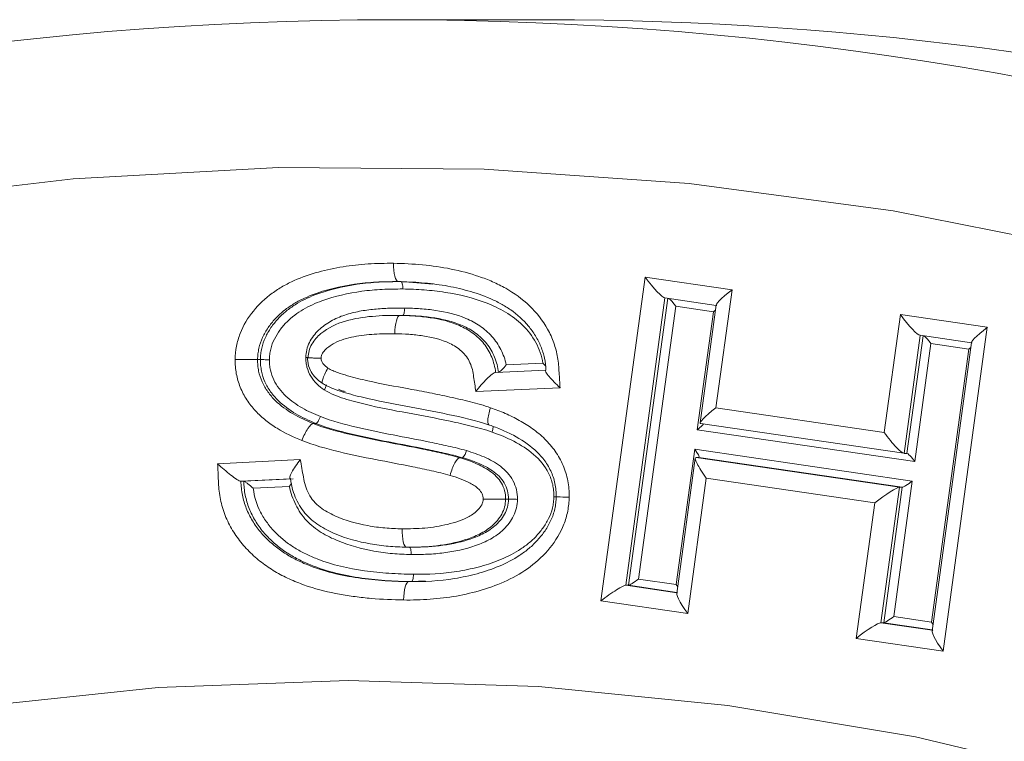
# Model space of a CAD drawing. Header units: millimetres. Extents: x -27 to 453, y 47 to 338.
# Tile 12 of 20: x 96 to 123, y 272 to 292. Entities that reach past the tile are written whole.
import ezdxf

# ---------------------------------------------------------------- set-up
doc = ezdxf.new("R2010")
doc.units = ezdxf.units.MM

msp = doc.modelspace()

# ---------------------------------------------------------------- linework, layer by layer
at = {"color": 7, "linetype": 'Continuous', "lineweight": 15}
for p, q in [((110.089, 292.004), (105.948, 292.004)), ((106.151, 284.87), (107.02, 284.804)), ((111.597, 276.174), (112.803, 284.992)), ((112.803, 284.992), (115.17, 284.647)), ((115.17, 284.647), (114.73, 281.432)), ((113.338, 284.428), (114.737, 284.223)), ((113.637, 284.201), (112.62, 276.769)), ((114.664, 284.051), (113.637, 284.201)), ((114.224, 280.837), (114.664, 284.051)), ((114.738, 284.236), (114.298, 281.021)), ((106.041, 283.95), (105.963, 283.95)), ((106.198, 283.95), (106.12, 283.95)), ((119.316, 280.759), (119.756, 283.973)), ((119.756, 283.973), (122.123, 283.626)), ((122.123, 283.626), (120.917, 274.807)), ((120.29, 283.408), (121.69, 283.203)), ((120.589, 283.181), (120.149, 279.967)), ((121.618, 283.031), (120.589, 283.181)), ((120.601, 275.598), (121.618, 283.031)), ((121.692, 283.215), (120.617, 275.353)), ((102.323, 282.745), (102.245, 282.745)), ((108.73, 282.399), (110.1, 282.455)), ((109.02, 282.605), (110.018, 282.646)), ((110.486, 281.976), (108.192, 281.881)), ((114.73, 281.432), (119.316, 280.759)), ((103.834, 281.006), (103.757, 281.006)), ((120.149, 279.967), (114.224, 280.837)), ((114.309, 281.007), (119.85, 280.194)), ((113.648, 276.619), (114.153, 280.308)), ((114.153, 280.308), (120.078, 279.438)), ((101.157, 279.91), (103.408, 280.021)), ((107.828, 280.074), (107.75, 280.074)), ((114.168, 280.063), (113.663, 276.374)), ((114.188, 280.082), (119.73, 279.268)), ((114.265, 280.082), (114.188, 280.082)), ((119.808, 279.268), (114.265, 280.082)), ((119.933, 280.193), (119.856, 280.193)), ((103.14, 279.501), (101.791, 279.434)), ((101.869, 279.434), (103.218, 279.501)), ((114.469, 279.517), (113.964, 275.828)), ((119.055, 278.843), (114.469, 279.517)), ((101.869, 279.434), (101.791, 279.434)), ((103.112, 279.293), (102.127, 279.244)), ((119.73, 279.268), (119.225, 275.579)), ((119.302, 275.579), (119.808, 279.268)), ((120.078, 279.438), (119.573, 275.749)), ((119.808, 279.268), (119.73, 279.268)), ((109.08, 278.942), (109.002, 278.942)), ((118.549, 275.154), (119.055, 278.843)), ((106.382, 277.637), (106.304, 277.637)), ((106.437, 276.699), (106.359, 276.699)), ((106.813, 276.721), (106.437, 276.699)), ((106.518, 276.698), (106.595, 276.698)), ((112.272, 276.599), (113.666, 276.395)), ((112.35, 276.599), (112.272, 276.599)), ((113.667, 276.406), (112.35, 276.599)), ((112.62, 276.769), (113.648, 276.619)), ((113.964, 275.828), (111.597, 276.174)), ((119.573, 275.749), (120.601, 275.598)), ((119.225, 275.579), (120.62, 275.375)), ((119.302, 275.579), (119.225, 275.579)), ((120.621, 275.386), (119.302, 275.579)), ((120.917, 274.807), (118.549, 275.154))]:
    msp.add_line(p, q, dxfattribs=at)
at = {"color": 8, "linetype": 'Continuous', "lineweight": 15}
for p, q in [((113.343, 284.427), (112.272, 276.599)), ((112.35, 276.599), (113.419, 284.416)), ((120.295, 283.407), (119.856, 280.193)), ((119.933, 280.193), (120.372, 283.396))]:
    msp.add_line(p, q, dxfattribs=at)
at = {"color": 7, "linetype": 'Continuous', "lineweight": 15, "flags": 128}
for points in [[(59.971, 275.976), (64.951, 278.632), (70.076, 280.972), (75.328, 282.987), (80.688, 284.67), (86.137, 286.016), (91.654, 287.018), (97.219, 287.673), (102.813, 287.979), (108.414, 287.936), (114.003, 287.542), (119.558, 286.799), (125.06, 285.711), (130.488, 284.28), (135.823, 282.513), (141.045, 280.416), (146.136, 277.996)], [(60.743, 260.07), (65.138, 262.915), (69.703, 265.457), (74.419, 267.683), (79.265, 269.586), (84.221, 271.157), (89.266, 272.388), (94.377, 273.275), (99.534, 273.815), (104.714, 274.004), (109.895, 273.842), (115.054, 273.329), (120.17, 272.468), (125.221, 271.263), (130.184, 269.718), (135.04, 267.84), (139.766, 265.638), (144.344, 263.121), (148.752, 260.298)]]:
    msp.add_lwpolyline(points, dxfattribs=at)
at = {"color": 7, "linetype": 'Continuous', "lineweight": 15}
for centre, radius, start, end in [((105.946, 198.493), 93.509, 71.45985, 109.74325), ((109.993, 197.911), 94.093, 59.19794, 89.94166), ((107.639, 280.303), 0.296, 309.5176, 352.9408)]:
    msp.add_arc(centre, radius, start, end, dxfattribs=at)
for centre, major_axis, ratio, start_param, end_param in [((112.933, 284.992), (-0.422, 0.561), 0.148115, 1.459843, 3.030639), ((115.299, 284.647), (0.559, 0.421), 0.112419, 1.71917, 3.289966), ((113.585, 284.201), (-0.169, 0.225), 0.148115, 4.601436, 5.790858), ((114.612, 284.051), (0.224, 0.168), 0.112419, 4.860762, 5.123109), ((119.885, 283.973), (-0.422, 0.562), 0.148121, 1.459899, 3.030695), ((122.253, 283.626), (0.559, 0.42), 0.112425, 1.719225, 3.290021), ((120.537, 283.181), (-0.169, 0.225), 0.148121, 4.601491, 5.79029), ((121.566, 283.031), (0.224, 0.168), 0.112425, 4.860818, 5.12315), ((114.859, 281.432), (0.559, 0.42), 0.112405, 1.719264, 3.29006), ((114.173, 280.837), (0.224, 0.168), 0.112405, 4.860857, 6.04918), ((119.445, 280.759), (-0.422, 0.562), 0.148115, 1.459939, 3.030736), ((114.101, 280.308), (-0.169, 0.225), 0.148122, 3.030737, 4.601533), ((114.598, 279.517), (-0.422, 0.562), 0.148122, 6.172329, 7.743126), ((120.097, 279.967), (-0.169, 0.225), 0.148115, 4.601532, 6.172328), ((119.184, 278.843), (0.559, 0.42), 0.112398, 0.148467, 1.719263), ((120.026, 279.438), (0.224, 0.168), 0.112398, 3.290059, 4.860856), ((111.727, 276.174), (0.559, 0.421), 0.112433, 0.148375, 1.719172), ((112.568, 276.769), (0.224, 0.168), 0.112433, 3.289968, 4.860764), ((113.596, 276.619), (-0.169, 0.225), 0.148136, 4.339085, 4.601439), ((114.093, 275.828), (-0.422, 0.561), 0.148136, 6.172235, 7.743031), ((119.521, 275.749), (0.224, 0.168), 0.112404, 3.290019, 4.860815), ((118.679, 275.154), (0.559, 0.42), 0.112404, 0.148426, 1.719222), ((120.55, 275.598), (-0.169, 0.225), 0.148107, 4.339157, 4.601489), ((121.047, 274.807), (-0.422, 0.562), 0.148107, 6.172286, 7.743082)]:
    msp.add_ellipse(centre, major_axis=major_axis, ratio=ratio, start_param=start_param, end_param=end_param, dxfattribs=at)
for points, knots in [([(101.633, 282.752), (101.638, 282.873), (101.646, 282.993), (101.693, 283.23), (101.727, 283.345), (101.856, 283.678), (101.982, 283.885), (102.278, 284.252), (102.451, 284.415), (102.736, 284.621), (102.833, 284.685), (103.035, 284.8), (103.14, 284.851), (103.458, 284.995), (103.679, 285.069), (104.122, 285.191), (104.346, 285.238), (104.798, 285.312), (105.026, 285.338), (105.486, 285.368), (105.718, 285.369), (105.949, 285.37)], [0, 0, 0, 0, 0.0625, 0.0625, 0.125, 0.125, 0.25, 0.25, 0.375, 0.375, 0.4375, 0.4375, 0.5, 0.5, 0.625, 0.625, 0.75, 0.75, 0.875, 0.875, 1, 1, 1, 1]), ([(106.074, 284.87), (106.04, 284.87), (106.007, 284.924), (105.961, 285.108), (105.948, 285.24), (105.949, 285.37)], [0, 0, 0, 0, 0.5, 0.5, 1, 1, 1, 1]), ([(105.949, 285.37), (106.213, 285.363), (106.478, 285.352), (107, 285.302), (107.259, 285.266), (107.771, 285.161), (108.024, 285.096), (108.399, 284.967), (108.523, 284.921), (108.768, 284.814), (108.888, 284.753), (109.236, 284.557), (109.454, 284.402), (109.845, 284.025), (110.011, 283.811), (110.213, 283.453), (110.269, 283.328), (110.36, 283.072), (110.396, 282.94), (110.442, 282.67), (110.45, 282.53), (110.468, 282.253), (110.477, 282.114), (110.486, 281.976)], [0, 0, 0, 0, 0.125, 0.125, 0.25, 0.25, 0.375, 0.375, 0.4375, 0.4375, 0.5, 0.5, 0.625, 0.625, 0.75, 0.75, 0.8125, 0.8125, 0.875, 0.875, 0.9375, 0.9375, 1, 1, 1, 1]), ([(106.074, 284.87), (105.874, 284.869), (105.674, 284.868), (105.276, 284.846), (105.079, 284.826), (104.492, 284.74), (104.107, 284.652), (103.637, 284.473), (103.545, 284.431), (103.365, 284.343), (103.277, 284.295), (103.107, 284.187), (103.024, 284.129), (102.866, 284), (102.792, 283.93), (102.654, 283.781), (102.59, 283.702), (102.475, 283.531), (102.423, 283.442), (102.338, 283.255), (102.304, 283.157), (102.27, 283.004), (102.261, 282.953), (102.249, 282.85), (102.247, 282.797), (102.245, 282.745)], [0, 0, 0, 0, 0.125, 0.125, 0.25, 0.25, 0.5, 0.5, 0.5625, 0.5625, 0.625, 0.625, 0.6875, 0.6875, 0.75, 0.75, 0.8125, 0.8125, 0.875, 0.875, 0.9375, 0.9375, 0.96875, 0.96875, 1, 1, 1, 1]), ([(102.323, 282.745), (102.325, 282.798), (102.327, 282.85), (102.338, 282.953), (102.347, 283.005), (102.382, 283.157), (102.416, 283.255), (102.501, 283.442), (102.553, 283.532), (102.668, 283.702), (102.732, 283.781), (102.871, 283.931), (102.946, 284.002), (103.102, 284.129), (103.183, 284.186), (103.435, 284.347), (103.616, 284.434), (104.178, 284.651), (104.565, 284.739), (105.157, 284.826), (105.356, 284.846), (105.753, 284.868), (105.952, 284.869), (106.151, 284.87)], [0, 0, 0, 0, 0.03125, 0.03125, 0.0625, 0.0625, 0.125, 0.125, 0.1875, 0.1875, 0.25, 0.25, 0.3125, 0.3125, 0.375, 0.375, 0.5, 0.5, 0.75, 0.75, 0.875, 0.875, 1, 1, 1, 1]), ([(110.1, 282.455), (110.093, 282.567), (110.083, 282.679), (110.036, 282.894), (110.003, 282.999), (109.922, 283.202), (109.872, 283.302), (109.756, 283.489), (109.693, 283.578), (109.482, 283.828), (109.319, 283.977), (109.054, 284.161), (108.962, 284.216), (108.774, 284.319), (108.678, 284.368), (108.381, 284.495), (108.179, 284.564), (107.769, 284.678), (107.561, 284.725), (107.14, 284.795), (106.927, 284.821), (106.501, 284.857), (106.288, 284.865), (106.074, 284.87)], [0, 0, 0, 0, 0.0625, 0.0625, 0.125, 0.125, 0.1875, 0.1875, 0.25, 0.25, 0.375, 0.375, 0.4375, 0.4375, 0.5, 0.5, 0.625, 0.625, 0.75, 0.75, 0.875, 0.875, 1, 1, 1, 1]), ([(106.151, 284.87), (106.165, 284.87), (106.178, 284.848), (106.197, 284.774), (106.202, 284.722), (106.201, 284.67)], [0, 0, 0, 0, 0.5, 0.5, 1, 1, 1, 1]), ([(106.201, 284.67), (106.015, 284.669), (105.828, 284.668), (105.456, 284.649), (105.27, 284.632), (104.715, 284.554), (104.351, 284.474), (103.822, 284.284), (103.65, 284.207), (103.329, 284.017), (103.177, 283.906), (102.974, 283.701), (102.911, 283.629), (102.799, 283.474), (102.747, 283.392), (102.661, 283.218), (102.628, 283.127), (102.593, 282.986), (102.583, 282.938), (102.572, 282.84), (102.57, 282.791), (102.568, 282.743)], [0, 0, 0, 0, 0.125, 0.125, 0.25, 0.25, 0.5, 0.5, 0.625, 0.625, 0.75, 0.75, 0.8125, 0.8125, 0.875, 0.875, 0.9375, 0.9375, 0.96875, 0.96875, 1, 1, 1, 1]), ([(110.018, 282.646), (110.003, 282.747), (109.978, 282.844), (109.913, 283.033), (109.873, 283.126), (109.727, 283.388), (109.606, 283.544), (109.324, 283.824), (109.167, 283.939), (108.834, 284.136), (108.657, 284.221), (108.113, 284.427), (107.739, 284.519), (107.165, 284.607), (106.973, 284.629), (106.588, 284.659), (106.395, 284.665), (106.201, 284.67)], [0, 0, 0, 0, 0.0625, 0.0625, 0.125, 0.125, 0.25, 0.25, 0.375, 0.375, 0.5, 0.5, 0.75, 0.75, 0.875, 0.875, 1, 1, 1, 1]), ([(103.559, 282.802), (103.564, 282.874), (103.57, 282.945), (103.602, 283.083), (103.626, 283.151), (103.688, 283.277), (103.727, 283.336), (103.812, 283.448), (103.858, 283.501), (104.01, 283.643), (104.126, 283.724), (104.363, 283.861), (104.489, 283.916), (104.751, 284.003), (104.885, 284.035), (105.155, 284.088), (105.292, 284.106), (105.565, 284.132), (105.703, 284.141), (105.977, 284.151), (106.115, 284.151), (106.253, 284.15)], [0, 0, 0, 0, 0.0625, 0.0625, 0.125, 0.125, 0.1875, 0.1875, 0.25, 0.25, 0.375, 0.375, 0.5, 0.5, 0.625, 0.625, 0.75, 0.75, 0.875, 0.875, 1, 1, 1, 1]), ([(106.198, 283.95), (106.212, 283.95), (106.225, 283.971), (106.246, 284.045), (106.252, 284.097), (106.253, 284.15)], [0, 0, 0, 0, 0.5, 0.5, 1, 1, 1, 1]), ([(106.253, 284.15), (106.395, 284.147), (106.537, 284.143), (106.82, 284.123), (106.96, 284.107), (107.379, 284.043), (107.658, 283.98), (108.054, 283.812), (108.182, 283.744), (108.419, 283.582), (108.53, 283.487), (108.723, 283.271), (108.806, 283.151), (108.938, 282.888), (108.988, 282.751), (109.02, 282.605)], [0, 0, 0, 0, 0.125, 0.125, 0.25, 0.25, 0.5, 0.5, 0.625, 0.625, 0.75, 0.75, 0.875, 0.875, 1, 1, 1, 1]), ([(103.623, 282.797), (103.627, 282.861), (103.633, 282.926), (103.667, 283.051), (103.69, 283.11), (103.787, 283.277), (103.873, 283.374), (104.168, 283.615), (104.397, 283.727), (104.878, 283.865), (105.124, 283.904), (105.497, 283.935), (105.621, 283.943), (105.871, 283.951), (105.996, 283.951), (106.12, 283.95)], [0, 0, 0, 0, 0.0625, 0.0625, 0.125, 0.125, 0.25, 0.25, 0.5, 0.5, 0.75, 0.75, 0.875, 0.875, 1, 1, 1, 1]), ([(106.12, 283.95), (106.086, 283.95), (106.052, 283.895), (106.002, 283.711), (105.986, 283.58), (105.984, 283.45)], [0, 0, 0, 0, 0.5, 0.5, 1, 1, 1, 1]), ([(106.12, 283.95), (106.259, 283.947), (106.397, 283.943), (106.672, 283.924), (106.809, 283.908), (107.219, 283.846), (107.488, 283.785), (107.87, 283.617), (107.993, 283.549), (108.219, 283.385), (108.323, 283.288), (108.497, 283.069), (108.57, 282.945), (108.649, 282.747), (108.672, 282.68), (108.708, 282.541), (108.719, 282.47), (108.73, 282.399)], [0, 0, 0, 0, 0.125, 0.125, 0.25, 0.25, 0.5, 0.5, 0.625, 0.625, 0.75, 0.75, 0.875, 0.875, 0.9375, 0.9375, 1, 1, 1, 1]), ([(108.808, 282.399), (108.797, 282.47), (108.786, 282.541), (108.75, 282.68), (108.727, 282.747), (108.648, 282.945), (108.575, 283.069), (108.4, 283.289), (108.295, 283.386), (108.069, 283.55), (107.947, 283.618), (107.691, 283.73), (107.558, 283.773), (107.291, 283.841), (107.156, 283.867), (106.885, 283.909), (106.749, 283.924), (106.474, 283.943), (106.336, 283.947), (106.198, 283.95)], [0, 0, 0, 0, 0.0625, 0.0625, 0.125, 0.125, 0.25, 0.25, 0.375, 0.375, 0.5, 0.5, 0.625, 0.625, 0.75, 0.75, 0.875, 0.875, 1, 1, 1, 1]), ([(105.984, 283.45), (105.797, 283.451), (105.611, 283.449), (105.238, 283.425), (105.052, 283.407), (104.686, 283.333), (104.503, 283.284), (104.297, 283.172), (104.257, 283.146), (104.179, 283.092), (104.141, 283.063), (104.071, 282.998), (104.041, 282.961), (104.002, 282.9), (103.992, 282.878), (103.98, 282.832), (103.979, 282.807), (103.977, 282.783)], [0, 0, 0, 0, 0.25, 0.25, 0.5, 0.5, 0.75, 0.75, 0.8125, 0.8125, 0.875, 0.875, 0.9375, 0.9375, 0.96875, 0.96875, 1, 1, 1, 1]), ([(108.192, 281.881), (108.171, 282.013), (108.151, 282.145), (108.12, 282.343), (108.112, 282.41), (108.08, 282.538), (108.058, 282.6), (107.977, 282.781), (107.899, 282.886), (107.706, 283.062), (107.596, 283.131), (107.247, 283.299), (106.998, 283.354), (106.62, 283.412), (106.493, 283.426), (106.239, 283.444), (106.112, 283.447), (105.984, 283.45)], [0, 0, 0, 0, 0.125, 0.125, 0.1875, 0.1875, 0.25, 0.25, 0.375, 0.375, 0.5, 0.5, 0.75, 0.75, 0.875, 0.875, 1, 1, 1, 1]), ([(103.452, 280.54), (103.219, 280.637), (102.989, 280.743), (102.67, 280.941), (102.567, 281.013), (102.37, 281.169), (102.275, 281.255), (102.101, 281.443), (102.023, 281.544), (101.883, 281.758), (101.822, 281.874), (101.726, 282.113), (101.689, 282.235), (101.655, 282.427), (101.645, 282.492), (101.635, 282.622), (101.634, 282.687), (101.633, 282.752)], [0, 0, 0, 0, 0.25, 0.25, 0.375, 0.375, 0.5, 0.5, 0.625, 0.625, 0.75, 0.75, 0.875, 0.875, 0.9375, 0.9375, 1, 1, 1, 1]), ([(102.245, 282.745), (102.211, 282.745), (102.125, 282.746), (101.899, 282.749), (101.759, 282.75), (101.633, 282.752)], [0, 0, 0, 0, 0.5, 0.5, 1, 1, 1, 1]), ([(102.245, 282.745), (102.246, 282.693), (102.247, 282.64), (102.257, 282.535), (102.265, 282.483), (102.294, 282.33), (102.327, 282.232), (102.412, 282.042), (102.465, 281.952), (102.585, 281.785), (102.652, 281.706), (102.873, 281.49), (103.037, 281.372), (103.384, 281.167), (103.57, 281.084), (103.757, 281.006)], [0, 0, 0, 0, 0.0625, 0.0625, 0.125, 0.125, 0.25, 0.25, 0.375, 0.375, 0.5, 0.5, 0.75, 0.75, 1, 1, 1, 1]), ([(102.323, 282.745), (102.337, 282.745), (102.371, 282.745), (102.461, 282.744), (102.518, 282.743), (102.568, 282.743)], [0, 0, 0, 0, 0.5, 0.5, 1, 1, 1, 1]), ([(103.834, 281.006), (103.647, 281.084), (103.461, 281.168), (103.113, 281.373), (102.949, 281.491), (102.729, 281.707), (102.662, 281.786), (102.541, 281.955), (102.489, 282.043), (102.405, 282.231), (102.372, 282.331), (102.342, 282.485), (102.334, 282.536), (102.324, 282.64), (102.324, 282.693), (102.323, 282.745)], [0, 0, 0, 0, 0.25, 0.25, 0.5, 0.5, 0.625, 0.625, 0.75, 0.75, 0.875, 0.875, 0.9375, 0.9375, 1, 1, 1, 1]), ([(102.568, 282.743), (102.569, 282.695), (102.569, 282.648), (102.579, 282.554), (102.586, 282.507), (102.614, 282.368), (102.646, 282.28), (102.765, 282.028), (102.883, 281.876), (103.153, 281.624), (103.303, 281.52), (103.619, 281.338), (103.787, 281.263), (103.956, 281.193)], [0, 0, 0, 0, 0.0625, 0.0625, 0.125, 0.125, 0.25, 0.25, 0.5, 0.5, 0.75, 0.75, 1, 1, 1, 1]), ([(104.061, 281.921), (103.99, 281.972), (103.919, 282.025), (103.795, 282.147), (103.741, 282.216), (103.649, 282.368), (103.614, 282.45), (103.58, 282.579), (103.57, 282.624), (103.56, 282.713), (103.56, 282.757), (103.559, 282.802)], [0, 0, 0, 0, 0.25, 0.25, 0.5, 0.5, 0.75, 0.75, 0.875, 0.875, 1, 1, 1, 1]), ([(103.617, 282.801), (103.612, 282.801), (103.598, 282.801), (103.577, 282.802), (103.563, 282.802), (103.559, 282.802)], [0, 0, 0, 0, 0.318107, 0.845656, 1, 1, 1, 1]), ([(103.977, 282.783), (103.972, 282.783), (103.936, 282.784), (103.85, 282.787), (103.732, 282.79), (103.642, 282.794), (103.601, 282.796), (103.61, 282.796), (103.611, 282.796)], [0, 0, 0, 0, 0.023316, 0.170258, 0.427878, 0.685309, 0.94265, 1, 1, 1, 1]), ([(103.608, 282.796), (103.608, 282.764), (103.609, 282.646), (103.666, 282.465), (103.795, 282.276), (103.927, 282.16), (104.014, 282.098), (104.04, 282.08)], [0, 0, 0, 0, 0.109704, 0.404433, 0.627353, 0.887971, 1, 1, 1, 1]), ([(103.977, 282.783), (103.977, 282.754), (103.982, 282.725), (104.002, 282.671), (104.019, 282.647), (104.072, 282.58), (104.118, 282.547), (104.163, 282.514)], [0, 0, 0, 0, 0.25, 0.25, 0.5, 0.5, 1, 1, 1, 1]), ([(104.035, 282.09), (104, 282.09), (103.995, 282.136), (104.042, 282.292), (104.096, 282.403), (104.163, 282.514)], [0, 0, 0, 0, 0.5, 0.5, 1, 1, 1, 1]), ([(104.163, 282.514), (104.205, 282.489), (104.248, 282.465), (104.335, 282.427), (104.38, 282.41), (104.514, 282.362), (104.604, 282.334), (104.878, 282.255), (105.063, 282.21), (105.619, 282.085), (105.993, 282.017), (106.554, 281.915), (106.741, 281.879), (107.114, 281.805), (107.3, 281.768), (107.672, 281.686), (107.857, 281.643), (108.134, 281.574), (108.226, 281.55), (108.409, 281.497), (108.499, 281.468), (108.59, 281.437)], [0, 0, 0, 0, 0.03125, 0.03125, 0.0625, 0.0625, 0.125, 0.125, 0.25, 0.25, 0.5, 0.5, 0.625, 0.625, 0.75, 0.75, 0.875, 0.875, 0.9375, 0.9375, 1, 1, 1, 1]), ([(108.808, 282.399), (108.824, 282.399), (108.863, 282.429), (108.943, 282.509), (108.984, 282.557), (109.02, 282.605)], [0, 0, 0, 0, 0.5, 0.5, 1, 1, 1, 1]), ([(110.018, 282.646), (110.018, 282.646), (110.044, 282.624), (110.067, 282.602), (110.09, 282.58)], [0, 0, 0, 0, 0.027535, 1, 1, 1, 1]), ([(110.1, 282.455), (110.079, 282.455), (110.08, 282.435), (110.114, 282.372), (110.146, 282.33), (110.264, 282.191), (110.371, 282.083), (110.486, 281.976)], [0, 0, 0, 0, 0.25, 0.25, 0.5, 0.5, 1, 1, 1, 1]), ([(108.73, 282.399), (108.71, 282.399), (108.675, 282.379), (108.591, 282.315), (108.542, 282.27), (108.39, 282.12), (108.285, 282), (108.192, 281.881)], [0, 0, 0, 0, 0.25, 0.25, 0.5, 0.5, 1, 1, 1, 1]), ([(108.565, 280.963), (108.194, 281.088), (107.813, 281.173), (107.051, 281.338), (106.668, 281.41), (105.901, 281.55), (105.518, 281.622), (104.948, 281.756), (104.759, 281.804), (104.481, 281.891), (104.389, 281.923), (104.253, 281.976), (104.208, 281.995), (104.12, 282.04), (104.077, 282.065), (104.035, 282.09)], [0, 0, 0, 0, 0.25, 0.25, 0.5, 0.5, 0.75, 0.75, 0.875, 0.875, 0.9375, 0.9375, 0.96875, 0.96875, 1, 1, 1, 1]), ([(104.122, 282.059), (104.122, 282.057), (104.122, 282.047), (104.109, 282.012), (104.088, 281.968), (104.07, 281.936), (104.062, 281.924), (104.061, 281.921)], [0, 0, 0, 0, 0.074643, 0.422133, 0.76994, 0.950501, 1, 1, 1, 1]), ([(108.632, 280.774), (108.539, 280.805), (108.445, 280.836), (108.255, 280.888), (108.159, 280.912), (107.873, 280.982), (107.681, 281.026), (107.103, 281.15), (106.716, 281.222), (105.942, 281.363), (105.556, 281.437), (104.982, 281.575), (104.792, 281.624), (104.51, 281.715), (104.416, 281.748), (104.234, 281.823), (104.147, 281.87), (104.061, 281.921)], [0, 0, 0, 0, 0.0625, 0.0625, 0.125, 0.125, 0.25, 0.25, 0.5, 0.5, 0.75, 0.75, 0.875, 0.875, 0.9375, 0.9375, 1, 1, 1, 1]), ([(104.448, 281.938), (104.471, 281.926), (104.528, 281.897), (104.591, 281.887), (104.627, 281.88)], [0, 0, 0, 0, 0.417593, 1, 1, 1, 1]), ([(108.565, 280.963), (108.53, 280.963), (108.514, 281.015), (108.523, 281.19), (108.549, 281.314), (108.59, 281.437)], [0, 0, 0, 0, 0.5, 0.5, 1, 1, 1, 1]), ([(108.59, 281.437), (108.724, 281.388), (108.859, 281.338), (109.122, 281.223), (109.25, 281.16), (109.499, 281.021), (109.62, 280.946), (109.853, 280.779), (109.965, 280.685), (110.173, 280.48), (110.268, 280.37), (110.435, 280.13), (110.509, 280), (110.622, 279.73), (110.667, 279.59), (110.71, 279.372), (110.72, 279.298), (110.731, 279.149), (110.732, 279.075), (110.733, 279)], [0, 0, 0, 0, 0.125, 0.125, 0.25, 0.25, 0.375, 0.375, 0.5, 0.5, 0.625, 0.625, 0.75, 0.75, 0.875, 0.875, 0.9375, 0.9375, 1, 1, 1, 1]), ([(103.834, 281.006), (103.848, 281.006), (103.869, 281.027), (103.914, 281.095), (103.938, 281.144), (103.956, 281.193)], [0, 0, 0, 0, 0.5, 0.5, 1, 1, 1, 1]), ([(103.956, 281.193), (104.275, 281.068), (104.605, 280.984), (105.268, 280.825), (105.602, 280.759), (106.27, 280.63), (106.605, 280.567), (107.105, 280.464), (107.272, 280.428), (107.521, 280.372), (107.604, 280.354), (107.769, 280.313), (107.851, 280.29), (107.933, 280.267)], [0, 0, 0, 0, 0.25, 0.25, 0.5, 0.5, 0.75, 0.75, 0.875, 0.875, 0.9375, 0.9375, 1, 1, 1, 1]), ([(103.757, 281.006), (103.723, 281.006), (103.67, 280.956), (103.558, 280.784), (103.498, 280.662), (103.452, 280.54)], [0, 0, 0, 0, 0.5, 0.5, 1, 1, 1, 1]), ([(103.757, 281.006), (104.077, 280.881), (104.408, 280.795), (105.073, 280.635), (105.409, 280.568), (106.08, 280.439), (106.416, 280.376), (106.918, 280.272), (107.086, 280.236), (107.336, 280.18), (107.419, 280.162), (107.586, 280.121), (107.668, 280.098), (107.75, 280.074)], [0, 0, 0, 0, 0.25, 0.25, 0.5, 0.5, 0.75, 0.75, 0.875, 0.875, 0.9375, 0.9375, 1, 1, 1, 1]), ([(107.828, 280.074), (107.746, 280.098), (107.663, 280.121), (107.497, 280.162), (107.413, 280.18), (107.163, 280.236), (106.996, 280.272), (106.494, 280.376), (106.158, 280.439), (105.486, 280.568), (105.151, 280.635), (104.486, 280.795), (104.154, 280.881), (103.834, 281.006)], [0, 0, 0, 0, 0.0625, 0.0625, 0.125, 0.125, 0.25, 0.25, 0.5, 0.5, 0.75, 0.75, 1, 1, 1, 1]), ([(110.379, 279.009), (110.379, 279.07), (110.378, 279.132), (110.368, 279.254), (110.358, 279.315), (110.32, 279.493), (110.281, 279.607), (110.179, 279.826), (110.113, 279.93), (109.967, 280.12), (109.884, 280.207), (109.617, 280.448), (109.419, 280.575), (109.109, 280.74), (109.003, 280.79), (108.786, 280.882), (108.675, 280.923), (108.565, 280.963)], [0, 0, 0, 0, 0.0625, 0.0625, 0.125, 0.125, 0.25, 0.25, 0.375, 0.375, 0.5, 0.5, 0.75, 0.75, 0.875, 0.875, 1, 1, 1, 1]), ([(108.66, 280.927), (108.66, 280.925), (108.663, 280.914), (108.658, 280.875), (108.648, 280.828), (108.638, 280.794), (108.634, 280.78), (108.632, 280.774)], [0, 0, 0, 0, 0.0594948, 0.4131818, 0.7668962, 0.9067571, 1, 1, 1, 1]), ([(110.316, 279.013), (110.315, 279.068), (110.314, 279.124), (110.305, 279.234), (110.296, 279.288), (110.259, 279.45), (110.222, 279.556), (110.076, 279.851), (109.929, 280.022), (109.6, 280.308), (109.418, 280.421), (109.036, 280.62), (108.835, 280.7), (108.632, 280.774)], [0, 0, 0, 0, 0.0625, 0.0625, 0.125, 0.125, 0.25, 0.25, 0.5, 0.5, 0.75, 0.75, 1, 1, 1, 1]), ([(107.489, 279.593), (107.406, 279.617), (107.322, 279.641), (107.154, 279.681), (107.07, 279.699), (106.817, 279.756), (106.647, 279.792), (106.139, 279.896), (105.8, 279.959), (105.121, 280.09), (104.782, 280.159), (104.11, 280.324), (103.776, 280.414), (103.452, 280.54)], [0, 0, 0, 0, 0.0625, 0.0625, 0.125, 0.125, 0.25, 0.25, 0.5, 0.5, 0.75, 0.75, 1, 1, 1, 1]), ([(103.14, 279.501), (103.12, 279.501), (103.115, 279.52), (103.131, 279.585), (103.151, 279.629), (103.234, 279.781), (103.317, 279.902), (103.408, 280.021)], [0, 0, 0, 0, 0.25, 0.25, 0.5, 0.5, 1, 1, 1, 1]), ([(103.408, 280.021), (103.437, 279.863), (103.465, 279.705), (103.508, 279.468), (103.523, 279.389), (103.57, 279.235), (103.602, 279.16), (103.677, 279.017), (103.721, 278.95), (103.825, 278.827), (103.884, 278.772), (104.072, 278.63), (104.209, 278.555), (104.642, 278.365), (104.942, 278.28), (105.404, 278.195), (105.559, 278.174), (105.869, 278.147), (106.025, 278.142), (106.181, 278.137)], [0, 0, 0, 0, 0.125, 0.125, 0.1875, 0.1875, 0.25, 0.25, 0.3125, 0.3125, 0.375, 0.375, 0.5, 0.5, 0.75, 0.75, 0.875, 0.875, 1, 1, 1, 1]), ([(107.75, 280.074), (107.716, 280.074), (107.668, 280.022), (107.572, 279.845), (107.523, 279.719), (107.489, 279.593)], [0, 0, 0, 0, 0.5, 0.5, 1, 1, 1, 1]), ([(107.75, 280.074), (107.894, 280.031), (108.037, 279.983), (108.314, 279.866), (108.45, 279.8), (108.698, 279.624), (108.809, 279.514), (108.925, 279.317), (108.957, 279.245), (108.994, 279.097), (108.998, 279.02), (109.002, 278.942)], [0, 0, 0, 0, 0.25, 0.25, 0.5, 0.5, 0.75, 0.75, 0.875, 0.875, 1, 1, 1, 1]), ([(109.08, 278.942), (109.076, 279.021), (109.071, 279.1), (109.033, 279.249), (109.002, 279.32), (108.883, 279.519), (108.771, 279.627), (108.526, 279.801), (108.39, 279.867), (108.113, 279.983), (107.972, 280.031), (107.828, 280.074)], [0, 0, 0, 0, 0.125, 0.125, 0.25, 0.25, 0.5, 0.5, 0.75, 0.75, 1, 1, 1, 1]), ([(107.933, 280.267), (108.097, 280.217), (108.259, 280.162), (108.573, 280.025), (108.725, 279.946), (108.997, 279.735), (109.118, 279.605), (109.244, 279.372), (109.276, 279.291), (109.316, 279.119), (109.321, 279.029), (109.325, 278.94)], [0, 0, 0, 0, 0.25, 0.25, 0.5, 0.5, 0.75, 0.75, 0.875, 0.875, 1, 1, 1, 1]), ([(106.223, 276.199), (105.929, 276.205), (105.635, 276.217), (105.196, 276.254), (105.05, 276.27), (104.76, 276.309), (104.616, 276.33), (104.185, 276.409), (103.902, 276.477), (103.485, 276.616), (103.348, 276.669), (103.075, 276.786), (102.941, 276.85), (102.684, 276.995), (102.559, 277.073), (102.32, 277.245), (102.206, 277.341), (101.988, 277.545), (101.884, 277.656), (101.698, 277.89), (101.612, 278.013), (101.461, 278.275), (101.395, 278.414), (101.29, 278.697), (101.251, 278.843), (101.209, 279.066), (101.198, 279.142), (101.184, 279.295), (101.181, 279.372), (101.171, 279.602), (101.164, 279.756), (101.157, 279.91)], [0, 0, 0, 0, 0.125, 0.125, 0.1875, 0.1875, 0.25, 0.25, 0.375, 0.375, 0.4375, 0.4375, 0.5, 0.5, 0.5625, 0.5625, 0.625, 0.625, 0.6875, 0.6875, 0.75, 0.75, 0.8125, 0.8125, 0.875, 0.875, 0.90625, 0.90625, 0.9375, 0.9375, 1, 1, 1, 1]), ([(101.791, 279.434), (101.77, 279.434), (101.73, 279.453), (101.63, 279.515), (101.573, 279.557), (101.394, 279.695), (101.27, 279.803), (101.157, 279.91)], [0, 0, 0, 0, 0.25, 0.25, 0.5, 0.5, 1, 1, 1, 1]), ([(106.304, 277.637), (106.138, 277.643), (105.972, 277.648), (105.641, 277.676), (105.476, 277.698), (104.985, 277.787), (104.664, 277.874), (104.279, 278.037), (104.203, 278.071), (104.055, 278.147), (103.983, 278.189), (103.845, 278.281), (103.777, 278.329), (103.65, 278.439), (103.589, 278.5), (103.425, 278.696), (103.339, 278.844), (103.239, 279.083), (103.212, 279.164), (103.17, 279.331), (103.155, 279.416), (103.14, 279.501)], [0, 0, 0, 0, 0.125, 0.125, 0.25, 0.25, 0.5, 0.5, 0.5625, 0.5625, 0.625, 0.625, 0.6875, 0.6875, 0.75, 0.75, 0.875, 0.875, 0.9375, 0.9375, 1, 1, 1, 1]), ([(108.389, 278.948), (108.388, 278.973), (108.386, 278.998), (108.379, 279.047), (108.371, 279.071), (108.339, 279.139), (108.308, 279.178), (108.203, 279.284), (108.119, 279.337), (107.86, 279.473), (107.675, 279.538), (107.489, 279.593)], [0, 0, 0, 0, 0.0625, 0.0625, 0.125, 0.125, 0.25, 0.25, 0.5, 0.5, 1, 1, 1, 1]), ([(101.791, 279.434), (101.794, 279.37), (101.797, 279.306), (101.81, 279.18), (101.82, 279.118), (101.857, 278.933), (101.892, 278.813), (101.983, 278.579), (102.04, 278.465), (102.17, 278.252), (102.243, 278.151), (102.401, 277.959), (102.489, 277.869), (102.672, 277.702), (102.767, 277.624), (102.967, 277.484), (103.07, 277.42), (103.283, 277.299), (103.395, 277.246), (103.733, 277.099), (103.963, 277.019), (104.43, 276.896), (104.667, 276.848), (105.146, 276.776), (105.387, 276.749), (105.873, 276.713), (106.116, 276.704), (106.359, 276.699)], [0, 0, 0, 0, 0.03125, 0.03125, 0.0625, 0.0625, 0.125, 0.125, 0.1875, 0.1875, 0.25, 0.25, 0.3125, 0.3125, 0.375, 0.375, 0.4375, 0.4375, 0.5, 0.5, 0.625, 0.625, 0.75, 0.75, 0.875, 0.875, 1, 1, 1, 1]), ([(106.437, 276.699), (106.194, 276.704), (105.952, 276.713), (105.471, 276.748), (105.232, 276.775), (104.757, 276.845), (104.522, 276.893), (104.056, 277.015), (103.826, 277.093), (103.486, 277.24), (103.373, 277.293), (103.159, 277.413), (103.054, 277.477), (102.852, 277.618), (102.757, 277.696), (102.572, 277.864), (102.483, 277.954), (102.324, 278.146), (102.251, 278.247), (102.12, 278.462), (102.063, 278.576), (101.97, 278.81), (101.936, 278.93), (101.898, 279.116), (101.887, 279.179), (101.874, 279.306), (101.871, 279.37), (101.869, 279.434)], [0, 0, 0, 0, 0.125, 0.125, 0.25, 0.25, 0.375, 0.375, 0.5, 0.5, 0.5625, 0.5625, 0.625, 0.625, 0.6875, 0.6875, 0.75, 0.75, 0.8125, 0.8125, 0.875, 0.875, 0.9375, 0.9375, 0.96875, 0.96875, 1, 1, 1, 1]), ([(101.869, 279.434), (101.877, 279.434), (101.893, 279.426), (101.934, 279.401), (101.957, 279.384), (102.029, 279.329), (102.08, 279.286), (102.127, 279.244)], [0, 0, 0, 0, 0.25, 0.25, 0.5, 0.5, 1, 1, 1, 1]), ([(102.127, 279.244), (102.154, 279.012), (102.223, 278.794), (102.382, 278.485), (102.444, 278.388), (102.579, 278.205), (102.652, 278.118), (102.813, 277.956), (102.898, 277.879), (103.074, 277.738), (103.167, 277.676), (103.357, 277.557), (103.455, 277.502), (103.657, 277.404), (103.761, 277.359), (104.282, 277.154), (104.716, 277.058), (105.378, 276.966), (105.6, 276.942), (106.045, 276.911), (106.268, 276.904), (106.491, 276.899)], [0, 0, 0, 0, 0.125, 0.125, 0.1875, 0.1875, 0.25, 0.25, 0.3125, 0.3125, 0.375, 0.375, 0.4375, 0.4375, 0.5, 0.5, 0.75, 0.75, 0.875, 0.875, 1, 1, 1, 1]), ([(103.112, 279.293), (103.112, 279.294), (103.129, 279.316), (103.152, 279.347), (103.168, 279.374), (103.173, 279.382)], [0, 0, 0, 0, 0.024466, 0.709976, 1, 1, 1, 1]), ([(106.431, 277.437), (106.261, 277.443), (106.091, 277.448), (105.752, 277.477), (105.583, 277.5), (105.081, 277.59), (104.753, 277.677), (104.279, 277.875), (104.123, 277.949), (103.908, 278.086), (103.838, 278.134), (103.704, 278.241), (103.64, 278.3), (103.46, 278.491), (103.363, 278.636), (103.206, 278.951), (103.148, 279.119), (103.112, 279.293)], [0, 0, 0, 0, 0.125, 0.125, 0.25, 0.25, 0.5, 0.5, 0.625, 0.625, 0.6875, 0.6875, 0.75, 0.75, 0.875, 0.875, 1, 1, 1, 1]), ([(106.181, 278.137), (106.389, 278.138), (106.597, 278.141), (107.012, 278.178), (107.217, 278.211), (107.62, 278.307), (107.821, 278.372), (108.097, 278.523), (108.184, 278.586), (108.293, 278.702), (108.325, 278.745), (108.362, 278.817), (108.373, 278.842), (108.386, 278.894), (108.387, 278.921), (108.389, 278.948)], [0, 0, 0, 0, 0.25, 0.25, 0.5, 0.5, 0.75, 0.75, 0.875, 0.875, 0.9375, 0.9375, 0.96875, 0.96875, 1, 1, 1, 1]), ([(110.733, 279), (110.73, 278.937), (110.728, 278.873), (110.715, 278.747), (110.706, 278.684), (110.669, 278.497), (110.634, 278.376), (110.497, 278.028), (110.364, 277.81), (110.052, 277.426), (109.87, 277.251), (109.476, 276.96), (109.266, 276.836), (108.823, 276.629), (108.594, 276.543), (108.133, 276.404), (107.899, 276.35), (107.428, 276.265), (107.189, 276.238), (106.828, 276.212), (106.707, 276.205), (106.465, 276.197), (106.344, 276.198), (106.223, 276.199)], [0, 0, 0, 0, 0.03125, 0.03125, 0.0625, 0.0625, 0.125, 0.125, 0.25, 0.25, 0.375, 0.375, 0.5, 0.5, 0.625, 0.625, 0.75, 0.75, 0.875, 0.875, 0.9375, 0.9375, 1, 1, 1, 1]), ([(109.002, 278.942), (108.997, 278.872), (108.992, 278.801), (108.957, 278.667), (108.929, 278.602), (108.83, 278.417), (108.737, 278.31), (108.53, 278.129), (108.412, 278.055), (108.168, 277.934), (108.04, 277.884), (107.651, 277.76), (107.386, 277.708), (106.848, 277.643), (106.576, 277.639), (106.304, 277.637)], [0, 0, 0, 0, 0.0625, 0.0625, 0.125, 0.125, 0.25, 0.25, 0.375, 0.375, 0.5, 0.5, 0.75, 0.75, 1, 1, 1, 1]), ([(106.359, 276.699), (106.78, 276.695), (107.202, 276.717), (107.819, 276.817), (108.023, 276.861), (108.426, 276.97), (108.625, 277.037), (109.018, 277.202), (109.208, 277.3), (109.473, 277.475), (109.56, 277.538), (109.724, 277.676), (109.802, 277.752), (109.947, 277.912), (110.015, 277.996), (110.136, 278.175), (110.192, 278.271), (110.282, 278.469), (110.317, 278.572), (110.353, 278.734), (110.362, 278.789), (110.375, 278.898), (110.377, 278.954), (110.379, 279.009)], [0, 0, 0, 0, 0.25, 0.25, 0.375, 0.375, 0.5, 0.5, 0.625, 0.625, 0.6875, 0.6875, 0.75, 0.75, 0.8125, 0.8125, 0.875, 0.875, 0.9375, 0.9375, 0.96875, 0.96875, 1, 1, 1, 1]), ([(106.382, 277.637), (106.653, 277.639), (106.923, 277.643), (107.461, 277.708), (107.728, 277.76), (108.116, 277.884), (108.244, 277.933), (108.486, 278.053), (108.601, 278.125), (108.811, 278.306), (108.904, 278.412), (109.005, 278.598), (109.033, 278.662), (109.069, 278.799), (109.075, 278.871), (109.08, 278.942)], [0, 0, 0, 0, 0.25, 0.25, 0.5, 0.5, 0.625, 0.625, 0.75, 0.75, 0.875, 0.875, 0.9375, 0.9375, 1, 1, 1, 1]), ([(109.325, 278.94), (109.32, 278.862), (109.314, 278.785), (109.279, 278.633), (109.252, 278.561), (109.186, 278.423), (109.146, 278.356), (109.055, 278.234), (109.005, 278.177), (108.841, 278.019), (108.719, 277.931), (108.46, 277.788), (108.323, 277.73), (107.902, 277.582), (107.611, 277.522), (107.17, 277.464), (107.023, 277.452), (106.727, 277.439), (106.579, 277.438), (106.431, 277.437)], [0, 0, 0, 0, 0.0625, 0.0625, 0.125, 0.125, 0.1875, 0.1875, 0.25, 0.25, 0.375, 0.375, 0.5, 0.5, 0.75, 0.75, 0.875, 0.875, 1, 1, 1, 1]), ([(106.491, 276.899), (106.888, 276.896), (107.284, 276.915), (107.871, 277.005), (108.065, 277.046), (108.447, 277.145), (108.634, 277.206), (109.004, 277.355), (109.184, 277.442), (109.436, 277.601), (109.518, 277.657), (109.676, 277.781), (109.751, 277.85), (109.89, 277.996), (109.956, 278.073), (110.074, 278.237), (110.128, 278.325), (110.218, 278.508), (110.254, 278.604), (110.289, 278.755), (110.299, 278.806), (110.311, 278.909), (110.313, 278.961), (110.316, 279.013)], [0, 0, 0, 0, 0.25, 0.25, 0.375, 0.375, 0.5, 0.5, 0.625, 0.625, 0.6875, 0.6875, 0.75, 0.75, 0.8125, 0.8125, 0.875, 0.875, 0.9375, 0.9375, 0.96875, 0.96875, 1, 1, 1, 1]), ([(109.002, 278.942), (108.968, 278.942), (108.882, 278.943), (108.656, 278.945), (108.515, 278.947), (108.389, 278.948)], [0, 0, 0, 0, 0.5, 0.5, 1, 1, 1, 1]), ([(109.08, 278.942), (109.093, 278.942), (109.128, 278.942), (109.218, 278.941), (109.275, 278.941), (109.325, 278.94)], [0, 0, 0, 0, 0.5, 0.5, 1, 1, 1, 1]), ([(110.379, 279.011), (110.372, 279.011), (110.357, 279.012), (110.334, 279.012), (110.319, 279.013), (110.316, 279.013)], [0, 0, 0, 0, 0.389237, 0.836764, 1, 1, 1, 1]), ([(110.379, 279.009), (110.345, 279.009), (110.364, 279.008), (110.495, 279.005), (110.607, 279.003), (110.733, 279)], [0, 0, 0, 0, 0.5, 0.5, 1, 1, 1, 1]), ([(106.304, 277.637), (106.27, 277.637), (106.237, 277.691), (106.192, 277.876), (106.18, 278.007), (106.181, 278.137)], [0, 0, 0, 0, 0.5, 0.5, 1, 1, 1, 1]), ([(106.382, 277.637), (106.396, 277.637), (106.409, 277.616), (106.427, 277.542), (106.432, 277.489), (106.431, 277.437)], [0, 0, 0, 0, 0.5, 0.5, 1, 1, 1, 1]), ([(106.437, 276.699), (106.45, 276.699), (106.464, 276.721), (106.484, 276.795), (106.491, 276.847), (106.491, 276.899)], [0, 0, 0, 0, 0.5, 0.5, 1, 1, 1, 1]), ([(106.359, 276.699), (106.325, 276.699), (106.291, 276.645), (106.24, 276.461), (106.224, 276.33), (106.223, 276.199)], [0, 0, 0, 0, 0.5, 0.5, 1, 1, 1, 1])]:
    msp.add_open_spline(points, degree=3, knots=knots, dxfattribs=at)

doc.saveas('drawing.dxf')
